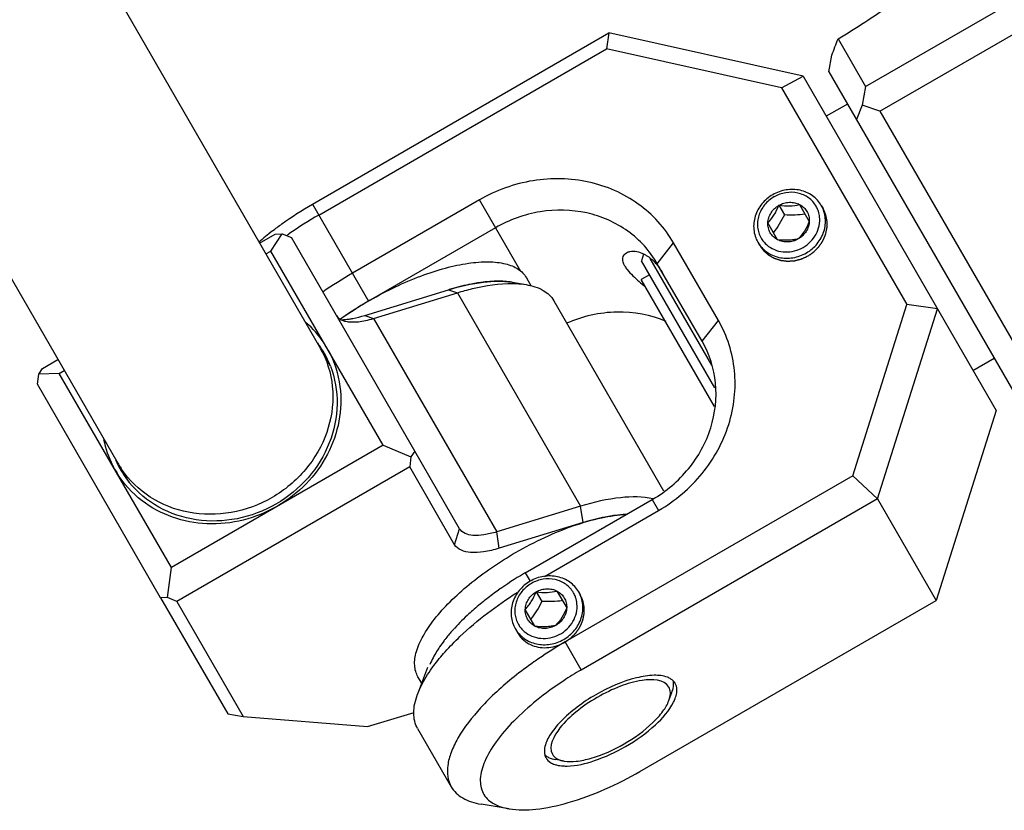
# Model space of a CAD drawing. Header units: millimetres. Extents: x 0 to 2550, y 0 to 1188.
# Tile 23 of 218: x 329 to 337, y 86 to 92. Entities that reach past the tile are written whole.
import ezdxf

# ---------------------------------------------------------------- set-up
doc = ezdxf.new("R2010")
doc.units = ezdxf.units.MM
doc.header["$LTSCALE"] = 46.255
for name, color, linetype in [('CSHCS-BR-M4-12_203_PBL733', 7, 'CONTINUOUS'), ('FWSRM-D10-V4-E2-T2_5_PBL735', 7, 'CONTINUOUS'), ('M2200202_PBL645', 7, 'CONTINUOUS'), ('M2300101_PBL628', 7, 'CONTINUOUS'), ('M2300202_PBL627', 7, 'CONTINUOUS'), ('M2300301_PBL692', 7, 'CONTINUOUS'), ('M2300602_PBL629', 7, 'CONTINUOUS'), ('SSHH-ST-M3-5_203_PBL612', 7, 'CONTINUOUS'), ('SSHH-ST-M3-5_203_PBL625', 7, 'CONTINUOUS'), ('WFM_0608_06_2_PBL731', 7, 'CONTINUOUS'), ('WFM_0608_06_2_PBL732', 7, 'CONTINUOUS'), ('WFM_0608_06_2_PBL802', 7, 'CONTINUOUS')]:
    doc.layers.add(name, color=color, linetype=linetype)

msp = doc.modelspace()

# ---------------------------------------------------------------- linework, layer by layer
at = {"layer": 'CSHCS-BR-M4-12_203_PBL733', "color": 7}
for p in [(333.9341, 90.1982), (334.4648, 89.1191)]:
    msp.add_line(p, (333.8649, 90.1582), dxfattribs=at)
at = {"layer": 'FWSRM-D10-V4-E2-T2_5_PBL735', "color": 7}
for p, q in [((333.8841, 90.3667), (333.8691, 90.3108)), ((334.4425, 89.4576), (333.9384, 90.3308)), ((334.469, 89.2718), (333.8691, 90.3108))]:
    msp.add_line(p, q, dxfattribs=at)
at = {"layer": 'M2200202_PBL645', "color": 7}
for p, q in [((335.7012, 91.7376), (344.015, 96.5376)), ((335.8181, 91.5351), (344.1319, 96.3351)), ((335.4761, 92.1275), (335.7012, 91.7376)), ((335.4011, 91.8573), (335.4253, 91.9948)), ((335.4011, 91.8573), (336.9034, 89.2553)), ((335.7012, 91.7376), (335.673, 91.5863)), ((335.673, 91.5863), (335.6262, 91.4674)), ((335.8181, 91.5351), (335.673, 91.5863)), ((335.8181, 91.5351), (337.0952, 89.323))]:
    msp.add_line(p, q, dxfattribs=at)
msp.add_arc((314.6134, 100.0358), 22.3113, 338.87533, 339.23999, dxfattribs=at)
msp.add_open_spline([(335.4761, 92.1275), (335.6227, 92.2165), (335.8922, 92.3905), (336.2392, 92.6499), (336.4652, 92.8525), (336.5792, 92.9938), (336.6129, 93.055), (336.6209, 93.0827)], degree=3, knots=[0, 0, 0, 0, 0.341662, 0.638354, 0.863065, 0.942777, 1, 1, 1, 1], dxfattribs=at)
at = {"layer": 'M2300101_PBL628', "color": 7}
for p, q in [((331.1757, 90.776), (333.6005, 92.176)), ((333.6005, 92.176), (333.5804, 92.0451)), ((335.1897, 91.8235), (333.6005, 92.176)), ((331.2273, 90.6865), (333.5804, 92.0451)), ((335.0144, 91.727), (333.5804, 92.0451)), ((335.0144, 91.727), (335.1897, 91.8235)), ((335.1897, 91.8235), (336.7695, 89.0872)), ((335.0144, 91.727), (336.0383, 89.9536)), ((332.5415, 90.8103), (331.5023, 90.2103)), ((332.6732, 90.5823), (331.6465, 89.9895)), ((334.4972, 89.8228), (334.1306, 90.4578)), ((334.364, 89.6536), (333.9974, 90.2885)), ((335.5968, 88.5527), (336.0383, 89.9536)), ((335.8002, 88.3661), (336.2895, 89.9186)), ((336.2895, 89.9186), (336.0383, 89.9536)), ((336.7695, 89.0872), (336.2802, 87.5347)), ((335.5968, 88.5527), (333.2436, 87.1941)), ((335.5968, 88.5527), (335.8002, 88.3661)), ((332.917, 87.7598), (333.9563, 88.3598)), ((335.8002, 88.3661), (333.3729, 86.9647)), ((335.8002, 88.3661), (336.2802, 87.5347)), ((333.0734, 87.7308), (334.0079, 88.2704)), ((333.8553, 86.1347), (336.2802, 87.5347)), ((332.1173, 86.9857), (332.0356, 86.7672)), ((333.3753, 86.9661), (333.373, 86.9646)), ((332.0363, 86.4854), (332.3112, 86.0092)), ((332.785, 85.8291), (332.555, 85.8677))]:
    msp.add_line(p, q, dxfattribs=at)
at = {"layer": 'M2300101_PBL628', "color": 2}
for p, q in [((332.8795, 90.2249), (332.5415, 90.8103)), ((331.1757, 90.776), (331.6339, 89.9823)), ((333.9974, 90.2885), (334.1306, 90.4578)), ((334.364, 89.6536), (334.4972, 89.8228)), ((333.9563, 88.3598), (334.0079, 88.2704)), ((332.917, 87.7598), (332.9571, 87.6905)), ((333.3753, 86.9661), (333.2436, 87.1941))]:
    msp.add_line(p, q, dxfattribs=at)
at = {"layer": 'M2300101_PBL628', "color": 7}
for centre, radius, start, end in [((332.9482, 87.7041), 3.4433, 119.98441, 124.80468), ((332.349, 88.6262), 2.4449, 127.87298, 131.27316), ((332.8683, 87.8207), 3.3019, 124.82205, 125.20805), ((333.6702, 90.01), 0.4217, 40.68173, 42.89333), ((333.2235, 87.2272), 3.444, 119.98482, 124.77532), ((333.1101, 87.4239), 2.9537, 120.29275, 124.63228), ((333.0325, 87.5371), 2.8165, 125.05584, 125.3111), ((333.0479, 87.5152), 2.8432, 124.64703, 125.05562), ((334.9715, 84.2003), 3.4566, 119.99142, 124.21193), ((334.7799, 84.4743), 3.1223, 125.02562, 128.75994), ((334.9037, 84.301), 3.3353, 124.22044, 125.05773), ((334.8631, 84.389), 2.9758, 120.05148, 123.25559)]:
    msp.add_arc(centre, radius, start, end, dxfattribs=at)
at = {"layer": 'M2300101_PBL628', "color": 134}
msp.add_arc((333.0656, 87.3938), 0.2457, 209.27054, 210.31396, dxfattribs=at)
at = {"layer": 'M2300101_PBL628', "color": 7}
for points, knots in [([(334.1306, 90.4578), (334.0589, 90.5822), (333.8558, 90.8047), (333.4386, 90.9856), (332.9732, 90.9953), (332.6763, 90.8881), (332.5415, 90.8103)], [0, 0, 0, 0, 0.239879, 0.485783, 0.74001, 1, 1, 1, 1]), ([(330.848, 90.5561), (330.8734, 90.5759), (330.9788, 90.6548), (331.0896, 90.7263), (331.1757, 90.776)], [0, 0, 0, 0, 0.245016, 1, 1, 1, 1]), ([(333.9974, 90.2885), (333.9376, 90.3921), (333.7684, 90.5776), (333.4207, 90.7284), (333.0329, 90.7364), (332.7855, 90.6471), (332.6732, 90.5823)], [0, 0, 0, 0, 0.239879, 0.485783, 0.74001, 1, 1, 1, 1]), ([(333.7458, 90.3781), (333.7542, 90.383), (333.7994, 90.3988), (333.8499, 90.386), (333.8836, 90.3698)], [0, 0, 0, 0, 0.205773, 1, 1, 1, 1]), ([(333.7317, 90.2687), (333.7202, 90.2885), (333.7027, 90.3311), (333.7306, 90.3693), (333.7458, 90.3781)], [0, 0, 0, 0, 0.564831, 1, 1, 1, 1]), ([(333.8836, 90.3698), (333.8917, 90.3658), (333.9269, 90.3465), (333.9579, 90.3198), (333.9791, 90.297)], [0, 0, 0, 0, 0.224673, 1, 1, 1, 1]), ([(333.7317, 90.2687), (333.7374, 90.2588), (333.7704, 90.2119), (333.8131, 90.1732), (333.8475, 90.1433)], [0, 0, 0, 0, 0.201381, 1, 1, 1, 1]), ([(333.99, 90.2849), (333.9947, 90.2794), (334.0143, 90.2554), (334.0315, 90.2296), (334.0433, 90.2091)], [0, 0, 0, 0, 0.236307, 1, 1, 1, 1]), ([(333.2564, 89.8034), (333.3847, 89.8602), (333.6621, 89.9241), (333.9432, 89.8715), (334.0681, 89.8177)], [0, 0, 0, 0, 0.507766, 1, 1, 1, 1]), ([(334.0079, 88.2704), (334.1427, 88.3482), (334.384, 88.5517), (334.6083, 88.9596), (334.6603, 89.4114), (334.569, 89.6985), (334.4972, 89.8228)], [0, 0, 0, 0, 0.25999, 0.514217, 0.760121, 1, 1, 1, 1]), ([(333.9563, 88.3598), (334.0686, 88.4247), (334.2696, 88.5943), (334.4566, 88.9342), (334.4999, 89.3107), (334.4239, 89.5499), (334.364, 89.6536)], [0, 0, 0, 0, 0.25999, 0.514217, 0.760121, 1, 1, 1, 1]), ([(332.2605, 87.1133), (332.2994, 87.1569), (332.478, 87.3394), (332.684, 87.4938), (332.8502, 87.5988)], [0, 0, 0, 0, 0.229182, 1, 1, 1, 1]), ([(332.1416, 86.9634), (332.1503, 86.9758), (332.1875, 87.0277), (332.2281, 87.077), (332.2605, 87.1133)], [0, 0, 0, 0, 0.23784, 1, 1, 1, 1]), ([(332.0356, 86.7672), (332.0416, 86.7832), (332.0704, 86.8518), (332.109, 86.9161), (332.1416, 86.9634)], [0, 0, 0, 0, 0.228344, 1, 1, 1, 1]), ([(332.8252, 86.909), (332.7282, 86.8311), (332.5592, 86.6769), (332.3899, 86.4625), (332.3092, 86.2971), (332.271, 86.1642), (332.2817, 86.0603), (332.3112, 86.0092)], [0, 0, 0, 0, 0.339423, 0.62244, 0.738944, 0.838814, 1, 1, 1, 1]), ([(333.2313, 86.8774), (333.155, 86.8274), (333.0123, 86.7241), (332.8257, 86.557), (332.6805, 86.3899), (332.5841, 86.2309), (332.5396, 86.0851), (332.5598, 85.9531), (332.6543, 85.8609), (332.7387, 85.8369), (332.785, 85.8292)], [0, 0, 0, 0, 0.188047, 0.362125, 0.515228, 0.642423, 0.74299, 0.823979, 0.90327, 1, 1, 1, 1]), ([(334.08, 86.9058), (334.0457, 86.9189), (333.9583, 86.9265), (333.7551, 86.892), (333.5977, 86.822), (333.4933, 86.7617)], [0, 0, 0, 0, 0.178512, 0.414058, 1, 1, 1, 1]), ([(334.1569, 86.7871), (334.1574, 86.7934), (334.1581, 86.8168), (334.1521, 86.8406), (334.1436, 86.8554)], [0, 0, 0, 0, 0.269905, 1, 1, 1, 1]), ([(332.0363, 86.4854), (332.0145, 86.523), (331.9929, 86.6222), (332.0171, 86.7177), (332.0356, 86.7672)], [0, 0, 0, 0, 0.451066, 1, 1, 1, 1]), ([(333.4933, 86.7617), (333.3889, 86.7015), (333.2496, 86.6001), (333.1181, 86.4414), (333.081, 86.3619), (333.0752, 86.3256)], [0, 0, 0, 0, 0.585942, 0.821488, 1, 1, 1, 1]), ([(333.7373, 86.3391), (333.8244, 86.3894), (333.9714, 86.4941), (334.0953, 86.6313), (334.1307, 86.7025)], [0, 0, 0, 0, 0.55835, 1, 1, 1, 1]), ([(334.1307, 86.7025), (334.1334, 86.708), (334.1431, 86.7287), (334.1505, 86.7506), (334.1539, 86.7669)], [0, 0, 0, 0, 0.269778, 1, 1, 1, 1]), ([(333.2596, 86.1795), (333.3359, 86.181), (333.5032, 86.2212), (333.657, 86.2927), (333.7373, 86.3391)], [0, 0, 0, 0, 0.451283, 1, 1, 1, 1]), ([(333.087, 86.2454), (333.0956, 86.2306), (333.1132, 86.2135), (333.1338, 86.2024), (333.1395, 86.1997)], [0, 0, 0, 0, 0.730095, 1, 1, 1, 1]), ([(332.785, 85.8292), (332.8564, 85.8172), (333.0213, 85.8203), (333.3896, 85.9005), (333.6702, 86.0279), (333.8553, 86.1347)], [0, 0, 0, 0, 0.192445, 0.431857, 1, 1, 1, 1]), ([(333.1585, 86.1922), (333.1635, 86.1906), (333.1855, 86.1843), (333.2083, 86.1812), (333.2258, 86.1801)], [0, 0, 0, 0, 0.231131, 1, 1, 1, 1]), ([(332.3112, 86.0092), (332.3329, 85.9715), (332.408, 85.9032), (332.5028, 85.8764), (332.555, 85.8677)], [0, 0, 0, 0, 0.451066, 1, 1, 1, 1])]:
    msp.add_open_spline(points, degree=3, knots=knots, dxfattribs=at)
at = {"layer": 'M2300101_PBL628', "color": 134}
for points, knots in [([(335.2308, 90.3522), (335.2348, 90.355), (335.2428, 90.3606), (335.2528, 90.3676), (335.2607, 90.3733), (335.2657, 90.3768), (335.2697, 90.3796), (335.2727, 90.3817), (335.2752, 90.3834), (335.2769, 90.3846), (335.2779, 90.3854), (335.2787, 90.3858), (335.2793, 90.3865), (335.2802, 90.3874), (335.2817, 90.3889), (335.2838, 90.3911), (335.2863, 90.3937), (335.2897, 90.3971), (335.294, 90.4014), (335.2991, 90.4066), (335.3042, 90.4118), (335.3084, 90.4161), (335.3118, 90.4196), (335.3144, 90.4222), (335.3165, 90.4243), (335.318, 90.4258), (335.3188, 90.4267), (335.3195, 90.4273), (335.32, 90.4281), (335.3207, 90.4291), (335.3218, 90.4308), (335.3235, 90.4333), (335.3255, 90.4363), (335.3282, 90.4402), (335.3315, 90.4452), (335.3356, 90.4512), (335.3396, 90.4571), (335.3429, 90.4621), (335.3456, 90.4661), (335.3476, 90.469), (335.3493, 90.4715), (335.3505, 90.4733), (335.3511, 90.4743), (335.3517, 90.475), (335.352, 90.4758), (335.3525, 90.4769), (335.3533, 90.4789), (335.3545, 90.4816), (335.3559, 90.4849), (335.3578, 90.4894), (335.3601, 90.4949), (335.363, 90.5015), (335.3658, 90.5081), (335.3682, 90.5137), (335.37, 90.5181), (335.3715, 90.5214), (335.3726, 90.5242), (335.3735, 90.5261), (335.3739, 90.5272), (335.3743, 90.528), (335.3745, 90.5289), (335.3747, 90.53), (335.3751, 90.532), (335.3757, 90.5348), (335.3764, 90.5382), (335.3774, 90.5428), (335.3786, 90.5485), (335.38, 90.5553), (335.3814, 90.5621), (335.3826, 90.5678), (335.3836, 90.5723), (335.3843, 90.5757), (335.3849, 90.5785), (335.3853, 90.5805), (335.3855, 90.5817), (335.3858, 90.5825), (335.3857, 90.5834), (335.3858, 90.5845), (335.3858, 90.5865), (335.3858, 90.5894), (335.3858, 90.5928), (335.3858, 90.5974), (335.3859, 90.6031), (335.3859, 90.6099), (335.3859, 90.6168), (335.386, 90.6225), (335.386, 90.627), (335.386, 90.6305), (335.386, 90.6333), (335.3861, 90.6353), (335.386, 90.6364), (335.3861, 90.6373), (335.3859, 90.6381), (335.3857, 90.6392), (335.3853, 90.6412), (335.3847, 90.6439), (335.384, 90.6472), (335.3831, 90.6517), (335.382, 90.6572), (335.3806, 90.6638), (335.3793, 90.6704), (335.3782, 90.6759), (335.3773, 90.6804), (335.3766, 90.6837), (335.376, 90.6864), (335.3756, 90.6884), (335.3754, 90.6895), (335.3753, 90.6903), (335.3749, 90.6911), (335.3744, 90.6921), (335.3736, 90.6939), (335.3725, 90.6966), (335.3711, 90.6997), (335.3693, 90.7039), (335.367, 90.7091), (335.3633, 90.7174), (335.3587, 90.7278), (335.355, 90.7362), (335.3532, 90.7403)], [0, 0, 0, 0, 0.03125, 0.0625, 0.078125, 0.09375, 0.101562, 0.109375, 0.117188, 0.121094, 0.123047, 0.125, 0.126953, 0.128906, 0.132812, 0.140625, 0.148438, 0.15625, 0.171875, 0.1875, 0.203125, 0.21875, 0.226562, 0.234375, 0.242188, 0.246094, 0.248047, 0.25, 0.251953, 0.253906, 0.257812, 0.265625, 0.273438, 0.28125, 0.296875, 0.3125, 0.328125, 0.34375, 0.351562, 0.359375, 0.367188, 0.371094, 0.373047, 0.375, 0.376953, 0.378906, 0.382812, 0.390625, 0.398438, 0.40625, 0.421875, 0.4375, 0.453125, 0.46875, 0.476562, 0.484375, 0.492188, 0.496094, 0.498047, 0.5, 0.501953, 0.503906, 0.507812, 0.515625, 0.523438, 0.53125, 0.546875, 0.5625, 0.578125, 0.59375, 0.601562, 0.609375, 0.617188, 0.621094, 0.623047, 0.625, 0.626953, 0.628906, 0.632812, 0.640625, 0.648438, 0.65625, 0.671875, 0.6875, 0.703125, 0.71875, 0.726562, 0.734375, 0.742188, 0.746094, 0.748047, 0.75, 0.751953, 0.753906, 0.757812, 0.765625, 0.773438, 0.78125, 0.796875, 0.8125, 0.828125, 0.84375, 0.851562, 0.859375, 0.867188, 0.871094, 0.873047, 0.875, 0.876953, 0.878906, 0.882812, 0.890625, 0.898438, 0.90625, 0.921875, 0.9375, 0.96875, 1, 1, 1, 1]), ([(334.8336, 90.4403), (334.8362, 90.4367), (334.8415, 90.4295), (334.8481, 90.4204), (334.8533, 90.4132), (334.8566, 90.4087), (334.8593, 90.4051), (334.8613, 90.4024), (334.8629, 90.4001), (334.864, 90.3985), (334.8647, 90.3976), (334.8652, 90.3969), (334.8658, 90.3964), (334.8667, 90.3956), (334.8682, 90.3943), (334.8703, 90.3924), (334.8728, 90.3902), (334.8761, 90.3872), (334.8803, 90.3834), (334.8854, 90.3789), (334.8904, 90.3744), (334.8946, 90.3707), (334.898, 90.3677), (334.9005, 90.3654), (334.9026, 90.3635), (334.9041, 90.3622), (334.9049, 90.3615), (334.9055, 90.3609), (334.9063, 90.3605), (334.9073, 90.3599), (334.909, 90.3589), (334.9115, 90.3575), (334.9145, 90.3558), (334.9184, 90.3535), (334.9234, 90.3507), (334.9293, 90.3473), (334.9352, 90.3439), (334.9402, 90.341), (334.9441, 90.3387), (334.9471, 90.337), (334.9496, 90.3356), (334.9513, 90.3346), (334.9523, 90.3341), (334.953, 90.3336), (334.9539, 90.3334), (334.955, 90.333), (334.957, 90.3323), (334.9598, 90.3314), (334.9631, 90.3303), (334.9676, 90.3288), (334.9732, 90.327), (334.98, 90.3248), (334.9867, 90.3225), (334.9923, 90.3207), (334.9968, 90.3192), (335.0001, 90.3181), (335.0029, 90.3172), (335.0049, 90.3165), (335.006, 90.3162), (335.0069, 90.3158), (335.0077, 90.3158), (335.0089, 90.3156), (335.011, 90.3154), (335.0139, 90.315), (335.0174, 90.3146), (335.0221, 90.314), (335.0279, 90.3133), (335.035, 90.3124), (335.042, 90.3116), (335.0479, 90.3109), (335.0525, 90.3103), (335.0561, 90.3099), (335.059, 90.3095), (335.061, 90.3093), (335.0622, 90.3091), (335.0631, 90.309), (335.064, 90.3091), (335.0652, 90.3091), (335.0673, 90.3093), (335.0702, 90.3095), (335.0738, 90.3097), (335.0786, 90.3101), (335.0846, 90.3105), (335.0918, 90.3109), (335.0989, 90.3114), (335.1049, 90.3118), (335.1097, 90.3121), (335.1133, 90.3124), (335.1163, 90.3126), (335.1184, 90.3127), (335.1195, 90.3128), (335.1204, 90.3128), (335.1213, 90.3131), (335.1225, 90.3134), (335.1246, 90.3139), (335.1275, 90.3146), (335.131, 90.3156), (335.1357, 90.3168), (335.1416, 90.3183), (335.1486, 90.3201), (335.1557, 90.3219), (335.1615, 90.3234), (335.1662, 90.3246), (335.1697, 90.3255), (335.1727, 90.3262), (335.1747, 90.3267), (335.1759, 90.327), (335.1768, 90.3272), (335.1776, 90.3277), (335.1788, 90.3282), (335.1807, 90.3291), (335.1835, 90.3304), (335.1869, 90.3319), (335.1914, 90.334), (335.1971, 90.3366), (335.2061, 90.3408), (335.2173, 90.346), (335.2263, 90.3501), (335.2308, 90.3522)], [0, 0, 0, 0, 0.03125, 0.0625, 0.078125, 0.09375, 0.101562, 0.109375, 0.117188, 0.121094, 0.123047, 0.125, 0.126953, 0.128906, 0.132812, 0.140625, 0.148438, 0.15625, 0.171875, 0.1875, 0.203125, 0.21875, 0.226562, 0.234375, 0.242188, 0.246094, 0.248047, 0.25, 0.251953, 0.253906, 0.257812, 0.265625, 0.273438, 0.28125, 0.296875, 0.3125, 0.328125, 0.34375, 0.351562, 0.359375, 0.367188, 0.371094, 0.373047, 0.375, 0.376953, 0.378906, 0.382812, 0.390625, 0.398438, 0.40625, 0.421875, 0.4375, 0.453125, 0.46875, 0.476562, 0.484375, 0.492188, 0.496094, 0.498047, 0.5, 0.501953, 0.503906, 0.507812, 0.515625, 0.523438, 0.53125, 0.546875, 0.5625, 0.578125, 0.59375, 0.601562, 0.609375, 0.617188, 0.621094, 0.623047, 0.625, 0.626953, 0.628906, 0.632812, 0.640625, 0.648438, 0.65625, 0.671875, 0.6875, 0.703125, 0.71875, 0.726562, 0.734375, 0.742188, 0.746094, 0.748047, 0.75, 0.751953, 0.753906, 0.757812, 0.765625, 0.773438, 0.78125, 0.796875, 0.8125, 0.828125, 0.84375, 0.851562, 0.859375, 0.867188, 0.871094, 0.873047, 0.875, 0.876953, 0.878906, 0.882812, 0.890625, 0.898438, 0.90625, 0.921875, 0.9375, 0.96875, 1, 1, 1, 1]), ([(333.2436, 87.1941), (333.2476, 87.1969), (333.2556, 87.2025), (333.2656, 87.2096), (333.2736, 87.2152), (333.2785, 87.2187), (333.2825, 87.2215), (333.2855, 87.2236), (333.288, 87.2254), (333.2898, 87.2266), (333.2907, 87.2273), (333.2915, 87.2278), (333.2921, 87.2285), (333.293, 87.2293), (333.2945, 87.2308), (333.2966, 87.233), (333.2991, 87.2356), (333.3025, 87.239), (333.3068, 87.2433), (333.3119, 87.2485), (333.317, 87.2537), (333.3212, 87.258), (333.3246, 87.2615), (333.3272, 87.2641), (333.3293, 87.2662), (333.3308, 87.2677), (333.3316, 87.2686), (333.3323, 87.2692), (333.3328, 87.27), (333.3335, 87.271), (333.3346, 87.2727), (333.3363, 87.2752), (333.3383, 87.2782), (333.341, 87.2822), (333.3443, 87.2871), (333.3484, 87.2931), (333.3524, 87.2991), (333.3557, 87.304), (333.3584, 87.308), (333.3604, 87.311), (333.3621, 87.3135), (333.3633, 87.3152), (333.3639, 87.3162), (333.3645, 87.3169), (333.3648, 87.3178), (333.3653, 87.3189), (333.3661, 87.3208), (333.3673, 87.3236), (333.3687, 87.3269), (333.3706, 87.3313), (333.3729, 87.3368), (333.3758, 87.3434), (333.3786, 87.3501), (333.381, 87.3556), (333.3828, 87.36), (333.3843, 87.3633), (333.3854, 87.3661), (333.3863, 87.368), (333.3867, 87.3691), (333.3871, 87.3699), (333.3873, 87.3708), (333.3875, 87.3719), (333.3879, 87.3739), (333.3885, 87.3768), (333.3892, 87.3802), (333.3902, 87.3847), (333.3914, 87.3904), (333.3928, 87.3972), (333.3943, 87.404), (333.3954, 87.4097), (333.3964, 87.4142), (333.3971, 87.4176), (333.3977, 87.4205), (333.3981, 87.4224), (333.3984, 87.4236), (333.3986, 87.4244), (333.3985, 87.4253), (333.3986, 87.4264), (333.3986, 87.4284), (333.3986, 87.4313), (333.3986, 87.4347), (333.3986, 87.4393), (333.3987, 87.445), (333.3987, 87.4518), (333.3987, 87.4587), (333.3988, 87.4644), (333.3988, 87.4689), (333.3988, 87.4724), (333.3988, 87.4752), (333.3989, 87.4772), (333.3988, 87.4784), (333.3989, 87.4792), (333.3987, 87.48), (333.3985, 87.4812), (333.3981, 87.4831), (333.3975, 87.4858), (333.3968, 87.4892), (333.3959, 87.4936), (333.3948, 87.4991), (333.3934, 87.5057), (333.3921, 87.5123), (333.391, 87.5179), (333.3901, 87.5223), (333.3894, 87.5256), (333.3888, 87.5284), (333.3884, 87.5303), (333.3882, 87.5314), (333.3881, 87.5322), (333.3877, 87.533), (333.3872, 87.534), (333.3864, 87.5359), (333.3853, 87.5385), (333.3839, 87.5416), (333.3821, 87.5458), (333.3798, 87.551), (333.3761, 87.5593), (333.3715, 87.5697), (333.3678, 87.5781), (333.366, 87.5822)], [0, 0, 0, 0, 0.03125, 0.0625, 0.078125, 0.09375, 0.101562, 0.109375, 0.117188, 0.121094, 0.123047, 0.125, 0.126953, 0.128906, 0.132812, 0.140625, 0.148438, 0.15625, 0.171875, 0.1875, 0.203125, 0.21875, 0.226562, 0.234375, 0.242188, 0.246094, 0.248047, 0.25, 0.251953, 0.253906, 0.257812, 0.265625, 0.273438, 0.28125, 0.296875, 0.3125, 0.328125, 0.34375, 0.351562, 0.359375, 0.367188, 0.371094, 0.373047, 0.375, 0.376953, 0.378906, 0.382812, 0.390625, 0.398438, 0.40625, 0.421875, 0.4375, 0.453125, 0.46875, 0.476562, 0.484375, 0.492188, 0.496094, 0.498047, 0.5, 0.501953, 0.503906, 0.507812, 0.515625, 0.523438, 0.53125, 0.546875, 0.5625, 0.578125, 0.59375, 0.601562, 0.609375, 0.617188, 0.621094, 0.623047, 0.625, 0.626953, 0.628906, 0.632812, 0.640625, 0.648438, 0.65625, 0.671875, 0.6875, 0.703125, 0.71875, 0.726562, 0.734375, 0.742188, 0.746094, 0.748047, 0.75, 0.751953, 0.753906, 0.757812, 0.765625, 0.773438, 0.78125, 0.796875, 0.8125, 0.828125, 0.84375, 0.851562, 0.859375, 0.867188, 0.871094, 0.873047, 0.875, 0.876953, 0.878906, 0.882812, 0.890625, 0.898438, 0.90625, 0.921875, 0.9375, 0.96875, 1, 1, 1, 1]), ([(332.8535, 87.2698), (332.8586, 87.261), (332.8767, 87.2341), (332.9162, 87.195), (332.9735, 87.1634), (333.0387, 87.147), (333.1081, 87.1465), (333.1808, 87.1628), (333.2237, 87.1826), (333.2436, 87.1941)], [0, 0, 0, 0, 0.070873, 0.225727, 0.380582, 0.535436, 0.690291, 0.845145, 1, 1, 1, 1])]:
    msp.add_open_spline(points, degree=3, knots=knots, dxfattribs=at)
at = {"layer": 'M2300101_PBL628', "color": 7}
for points in [[(333.8475, 90.1433), (333.8638, 90.129), (333.8805, 90.1149), (333.8972, 90.101)], [(334.1092, 86.8911), (334.1001, 86.897), (334.0902, 86.9019), (334.08, 86.9058)], [(334.1251, 86.8786), (334.1202, 86.8832), (334.1148, 86.8874), (334.1092, 86.8911)], [(334.1436, 86.8554), (334.1386, 86.864), (334.1323, 86.8718), (334.1251, 86.8786)], [(334.1539, 86.7669), (334.1553, 86.7736), (334.1563, 86.7803), (334.1569, 86.7871)], [(333.0752, 86.3256), (333.0735, 86.3149), (333.0727, 86.3039), (333.0734, 86.293)], [(333.0734, 86.293), (333.0737, 86.2863), (333.0747, 86.2796), (333.0762, 86.273)], [(333.0762, 86.273), (333.0785, 86.2634), (333.0821, 86.254), (333.087, 86.2454)], [(333.1395, 86.1997), (333.1457, 86.1968), (333.1521, 86.1944), (333.1585, 86.1922)], [(333.2258, 86.1801), (333.237, 86.1794), (333.2483, 86.1792), (333.2596, 86.1795)]]:
    msp.add_open_spline(points, degree=3, dxfattribs=at)
at = {"layer": 'M2300202_PBL627', "color": 7}
for p, q in [((330.7436, 90.4574), (330.8713, 90.5312)), ((330.8363, 90.3917), (330.9275, 90.5338)), ((330.8713, 90.5312), (330.9275, 90.5338)), ((330.9275, 90.5338), (331.0037, 90.5018)), ((332.0119, 88.7556), (331.0037, 90.5018)), ((330.7953, 90.368), (330.8363, 90.3917)), ((331.7528, 88.8042), (330.8363, 90.3917)), ((331.6028, 89.865), (332.2899, 90.0751)), ((332.8086, 90.1364), (332.9236, 90.1172)), ((331.6746, 89.8407), (332.3617, 90.0507)), ((333.15, 89.9858), (334.0487, 88.4292)), ((328.9357, 89.3836), (328.9661, 89.431)), ((328.9661, 89.431), (329.093, 89.5043)), ((328.9254, 89.3016), (328.9357, 89.3836)), ((329.1043, 89.3915), (328.9357, 89.3836)), ((329.1043, 89.3915), (329.1447, 89.4148)), ((330.0209, 87.8041), (329.1043, 89.3915)), ((329.9335, 87.5554), (328.9254, 89.3016)), ((331.7528, 88.8042), (330.0209, 87.8041)), ((331.7528, 88.8042), (331.9815, 88.7082)), ((331.9815, 88.7082), (331.9711, 88.6262)), ((332.0119, 88.7556), (331.9815, 88.7082)), ((332.3796, 88.1194), (332.0119, 88.7556)), ((331.9711, 88.6262), (330.0659, 87.5261)), ((332.3388, 87.99), (331.9711, 88.6262)), ((330.8869, 88.3042), (330.8846, 88.3032)), ((330.8888, 88.3056), (330.8869, 88.3042)), ((333.3698, 88.3045), (332.6828, 88.0945)), ((333.9558, 88.3581), (333.954, 88.3585)), ((333.9637, 88.3646), (333.9619, 88.3651)), ((333.3897, 88.1702), (332.7026, 87.9601)), ((329.9897, 87.5581), (330.0209, 87.8041)), ((329.9897, 87.5581), (329.9335, 87.5554)), ((329.9335, 87.5554), (330.4824, 86.6057)), ((330.0659, 87.5261), (329.9897, 87.5581)), ((330.0659, 87.5261), (330.6095, 86.5857)), ((331.6272, 86.5019), (332.0085, 86.6185)), ((330.4824, 86.6057), (330.6095, 86.5857)), ((330.6095, 86.5857), (331.6272, 86.5019))]:
    msp.add_line(p, q, dxfattribs=at)
at = {"layer": 'M2300202_PBL627', "color": 2}
for p, q in [((332.2899, 90.0751), (332.3617, 90.0507)), ((332.3617, 90.0507), (333.3698, 88.3045)), ((331.6028, 89.865), (331.6746, 89.8407)), ((331.6746, 89.8407), (332.6828, 88.0945)), ((333.3897, 88.1702), (333.3698, 88.3045)), ((332.3388, 87.99), (332.3796, 88.1194)), ((332.7026, 87.9601), (332.6828, 88.0945))]:
    msp.add_line(p, q, dxfattribs=at)
at = {"layer": 'M2300202_PBL627', "color": 7}
for centre, radius, start, end in [((331.3863, 90.4572), 0.6277, 276.38812, 278.22899), ((330.5568, 89.17), 0.853, 33.21179, 48.37022), ((330.5682, 89.1602), 0.8079, 33.99424, 36.42688), ((330.5672, 89.1595), 0.8091, 21.05466, 33.99349), ((330.5712, 89.1802), 0.8353, 30.00315, 33.16328), ((330.5734, 89.1816), 0.8328, 28.55315, 29.99933), ((330.3022, 89.0228), 0.8531, 191.66972, 206.78847), ((330.2861, 89.0155), 0.8353, 206.83671, 209.99685), ((330.305, 89.008), 0.808, 203.66288, 206.00617), ((330.306, 89.0086), 0.8091, 206.00695, 218.97198), ((330.2839, 89.0142), 0.8328, 210.00071, 211.49448), ((333.833, 86.9123), 1.3297, 97.80189, 98.92773), ((333.9962, 86.1865), 2.0744, 106.78855, 107.00157)]:
    msp.add_arc(centre, radius, start, end, dxfattribs=at)
for points, knots in [([(332.2899, 90.0751), (332.3831, 90.1036), (332.5541, 90.1438), (332.732, 90.1493), (332.8086, 90.1364)], [0, 0, 0, 0, 0.556528, 1, 1, 1, 1]), ([(332.3617, 90.0507), (332.4025, 90.0632), (332.5502, 90.1037), (332.7037, 90.128), (332.8143, 90.1265)], [0, 0, 0, 0, 0.278491, 1, 1, 1, 1]), ([(332.8143, 90.1265), (332.8239, 90.1263), (332.8605, 90.1252), (332.897, 90.1216), (332.9236, 90.1172)], [0, 0, 0, 0, 0.262956, 1, 1, 1, 1]), ([(332.9236, 90.1172), (332.972, 90.109), (333.0601, 90.0842), (333.1298, 90.0207), (333.15, 89.9858)], [0, 0, 0, 0, 0.54895, 1, 1, 1, 1]), ([(331.4067, 89.8321), (331.4104, 89.8301), (331.4268, 89.8221), (331.4446, 89.8174), (331.4585, 89.8151)], [0, 0, 0, 0, 0.230122, 1, 1, 1, 1]), ([(331.4761, 89.8359), (331.4862, 89.8374), (331.529, 89.8446), (331.5711, 89.8553), (331.6028, 89.865)], [0, 0, 0, 0, 0.235567, 1, 1, 1, 1]), ([(331.4585, 89.8151), (331.4693, 89.8133), (331.52, 89.8086), (331.5711, 89.8155), (331.6101, 89.8238)], [0, 0, 0, 0, 0.215442, 1, 1, 1, 1]), ([(331.3223, 89.4502), (331.36, 89.3522), (331.3975, 89.1361), (331.3301, 88.8119), (331.1522, 88.5238), (330.9747, 88.3787), (330.8765, 88.3221)], [0, 0, 0, 0, 0.240192, 0.486906, 0.741022, 1, 1, 1, 1]), ([(331.4007, 89.2846), (331.4254, 89.0982), (331.3463, 88.6933), (331.059, 88.4041), (330.889, 88.3054)], [0, 0, 0, 0, 0.488729, 1, 1, 1, 1]), ([(330.8765, 88.3221), (330.7784, 88.2654), (330.5641, 88.1842), (330.2257, 88.1741), (329.9114, 88.2777), (329.743, 88.418), (329.6769, 88.4997)], [0, 0, 0, 0, 0.258982, 0.513095, 0.759806, 1, 1, 1, 1]), ([(333.9619, 88.3651), (333.8765, 88.3843), (333.6725, 88.3826), (333.4773, 88.3374), (333.3698, 88.3045)], [0, 0, 0, 0, 0.43774, 1, 1, 1, 1]), ([(330.8847, 88.3029), (330.7143, 88.205), (330.3203, 88.1008), (329.93, 88.2346), (329.781, 88.3491)], [0, 0, 0, 0, 0.511277, 1, 1, 1, 1]), ([(333.6267, 88.2259), (333.6082, 88.223), (333.5308, 88.2093), (333.4545, 88.1897), (333.3971, 88.1724)], [0, 0, 0, 0, 0.237135, 1, 1, 1, 1]), ([(332.6828, 88.0945), (332.6482, 88.0839), (332.583, 88.0687), (332.4799, 88.0599), (332.3997, 88.0847), (332.3796, 88.1194)], [0, 0, 0, 0, 0.340306, 0.621836, 1, 1, 1, 1]), ([(332.7026, 87.9601), (332.6612, 87.9474), (332.5829, 87.9292), (332.4592, 87.9186), (332.3629, 87.9483), (332.3388, 87.99)], [0, 0, 0, 0, 0.340306, 0.621836, 1, 1, 1, 1])]:
    msp.add_open_spline(points, degree=3, knots=knots, dxfattribs=at)
for points in [[(331.3714, 89.8656), (331.3795, 89.8516), (331.3926, 89.84), (331.4067, 89.8321)], [(331.4052, 89.8301), (331.4222, 89.8303), (331.4392, 89.8315), (331.4561, 89.8334)], [(331.6101, 89.8238), (331.6318, 89.8285), (331.6534, 89.8342), (331.6746, 89.8407)], [(331.3049, 89.5796), (331.3543, 89.4888), (331.3871, 89.3871), (331.4007, 89.2846)], [(329.781, 88.3491), (329.6992, 88.412), (329.6276, 88.4911), (329.5737, 88.5792)], [(333.7411, 88.2385), (333.7115, 88.2368), (333.6819, 88.2338), (333.6525, 88.2297)]]:
    msp.add_open_spline(points, degree=3, dxfattribs=at)
at = {"layer": 'M2300301_PBL692', "color": 7}
for p, q in [((317.355, 113.6225), (331.2339, 89.6091)), ((315.7022, 112.6733), (329.5833, 88.656)), ((331.3222, 89.4502), (331.2487, 89.5775)), ((329.677, 88.4998), (329.6035, 88.627))]:
    msp.add_line(p, q, dxfattribs=at)
for centre, radius, start, end in [((330.5415, 89.2094), 0.7994, 27.50157, 29.99882), ((330.5392, 89.2082), 0.8021, 26.07333, 27.50219), ((330.2756, 89.0557), 0.7994, 210.0012, 212.52532), ((330.2778, 89.0571), 0.8021, 212.5247, 213.97755)]:
    msp.add_arc(centre, radius, start, end, dxfattribs=at)
msp.add_open_spline([(331.2596, 89.5607), (331.3079, 89.4621), (331.3642, 89.2394), (331.3111, 88.8968), (331.133, 88.5894), (330.8559, 88.3585), (330.5175, 88.2337), (330.1623, 88.2328), (329.8388, 88.3579), (329.674, 88.5178), (329.6127, 88.6088)], degree=3, knots=[0, 0, 0, 0, 0.119982, 0.243118, 0.370231, 0.5, 0.62977, 0.756883, 0.880018, 1, 1, 1, 1], dxfattribs=at)
at = {"layer": 'M2300602_PBL629', "color": 7}
for p, q in [((334.0919, 86.7147), (334.1164, 86.7802)), ((333.2348, 86.2198), (333.1657, 86.2314))]:
    msp.add_line(p, q, dxfattribs=at)
for points, knots in [([(334.0916, 86.8254), (334.0543, 86.8901), (333.8742, 86.8912), (333.689, 86.8338), (333.5663, 86.7761), (333.5053, 86.7409)], [0, 0, 0, 0, 0.361328, 0.659334, 1, 1, 1, 1]), ([(334.1164, 86.7802), (334.1189, 86.787), (334.127, 86.8116), (334.1309, 86.8381), (334.1296, 86.8569)], [0, 0, 0, 0, 0.276261, 1, 1, 1, 1]), ([(334.0919, 86.7147), (334.0941, 86.7205), (334.1012, 86.7421), (334.1048, 86.7651), (334.104, 86.7815)], [0, 0, 0, 0, 0.275292, 1, 1, 1, 1]), ([(333.5053, 86.7409), (333.4444, 86.7057), (333.333, 86.6282), (333.1908, 86.4966), (333.1017, 86.3401), (333.139, 86.2754)], [0, 0, 0, 0, 0.340666, 0.638672, 1, 1, 1, 1]), ([(333.2347, 86.2198), (333.2675, 86.2144), (333.343, 86.2158), (333.5119, 86.2526), (333.7301, 86.3515), (333.9249, 86.491), (334.0413, 86.6189), (334.0802, 86.6836), (334.0919, 86.7147)], [0, 0, 0, 0, 0.096207, 0.215915, 0.5, 0.784085, 0.903793, 1, 1, 1, 1]), ([(333.0927, 86.2582), (333.0976, 86.2549), (333.1202, 86.2419), (333.1459, 86.2347), (333.1657, 86.2314)], [0, 0, 0, 0, 0.226945, 1, 1, 1, 1]), ([(333.1708, 86.2428), (333.1752, 86.24), (333.1951, 86.2289), (333.2174, 86.2227), (333.2347, 86.2198)], [0, 0, 0, 0, 0.227609, 1, 1, 1, 1])]:
    msp.add_open_spline(points, degree=3, knots=knots, dxfattribs=at)
for points in [[(334.1296, 86.8569), (334.1291, 86.8641), (334.128, 86.8714), (334.1261, 86.8784)], [(334.104, 86.7815), (334.1032, 86.7967), (334.0992, 86.8122), (334.0916, 86.8254)], [(333.0758, 86.272), (333.081, 86.2669), (333.0867, 86.2623), (333.0927, 86.2582)], [(333.139, 86.2754), (333.1466, 86.2622), (333.1581, 86.251), (333.1708, 86.2428)]]:
    msp.add_open_spline(points, degree=3, dxfattribs=at)
at = {"layer": 'SSHH-ST-M3-5_203_PBL612', "color": 7}
for p, q in [((333.0068, 87.6044), (333.0521, 87.5259)), ((333.1764, 87.6106), (333.2558, 87.4732)), ((333.354, 87.603), (333.366, 87.5822)), ((333.2217, 87.5321), (333.221, 87.532)), ((333.2217, 87.5321), (333.221, 87.532)), ((332.996, 87.3232), (332.9166, 87.4606)), ((332.9624, 87.3827), (332.9619, 87.3821)), ((332.9624, 87.3827), (332.9619, 87.3821)), ((332.8344, 87.303), (332.8529, 87.271))]:
    msp.add_line(p, q, dxfattribs=at)
for centre, radius, start, end in [((333.1086, 87.4281), 0.2831, 119.95341, 120.12787), ((333.1213, 87.4873), 0.2194, 20.15568, 29.98377), ((333.121, 87.4872), 0.2197, 19.06493, 20.15351), ((333.1166, 87.4859), 0.2243, 5.04539, 19.00599), ((333.0509, 87.4466), 0.2194, 210.0159, 219.78094), ((333.053, 87.4484), 0.2221, 219.80545, 228.97853), ((333.0542, 87.4498), 0.2239, 228.9707, 229.50717)]:
    msp.add_arc(centre, radius, start, end, dxfattribs=at)
for points, knots in [([(333.354, 87.603), (333.345, 87.6186), (333.3235, 87.648), (333.2825, 87.6844), (333.2343, 87.7119), (333.1625, 87.7353), (333.0646, 87.7374), (332.9904, 87.7106), (332.9567, 87.6912)], [0, 0, 0, 0, 0.119875, 0.24059, 0.362861, 0.487129, 0.740709, 1, 1, 1, 1]), ([(332.9567, 87.6912), (332.923, 87.6717), (332.8627, 87.6209), (332.8155, 87.535), (332.7999, 87.4611), (332.7996, 87.4056), (332.8106, 87.3519), (332.8254, 87.3186), (332.8344, 87.303)], [0, 0, 0, 0, 0.259291, 0.512871, 0.637139, 0.75941, 0.880125, 1, 1, 1, 1]), ([(332.9665, 87.6729), (332.9374, 87.656), (332.8853, 87.612), (332.8446, 87.5376), (332.8311, 87.4737), (332.8309, 87.4256), (332.8405, 87.3792), (332.8532, 87.3504), (332.861, 87.3369)], [0, 0, 0, 0, 0.259293, 0.512862, 0.637126, 0.759396, 0.880116, 1, 1, 1, 1]), ([(333.3113, 87.5969), (333.3035, 87.6104), (333.2849, 87.6359), (333.2494, 87.6674), (333.2077, 87.6912), (333.1455, 87.7115), (333.0607, 87.7134), (332.9964, 87.6902), (332.9672, 87.6734)], [0, 0, 0, 0, 0.119877, 0.240593, 0.362863, 0.487131, 0.740709, 1, 1, 1, 1]), ([(332.9166, 87.4606), (332.9171, 87.4749), (332.9223, 87.5038), (332.941, 87.5439), (332.9695, 87.5787), (332.9938, 87.5968), (333.0068, 87.6044)], [0, 0, 0, 0, 0.24285, 0.491211, 0.744263, 1, 1, 1, 1]), ([(332.9166, 87.4606), (332.9254, 87.4699), (332.9432, 87.4903), (332.976, 87.5369), (332.9952, 87.5768), (333.0068, 87.6044)], [0, 0, 0, 0, 0.22537, 0.474954, 1, 1, 1, 1]), ([(333.0068, 87.6044), (333.0198, 87.6119), (333.0477, 87.6238), (333.0921, 87.6311), (333.1362, 87.6273), (333.1637, 87.6173), (333.1764, 87.6106)], [0, 0, 0, 0, 0.255737, 0.508789, 0.75715, 1, 1, 1, 1]), ([(333.0068, 87.6044), (333.0364, 87.6006), (333.0934, 87.5962), (333.1501, 87.6044), (333.1764, 87.6106)], [0, 0, 0, 0, 0.52532, 1, 1, 1, 1]), ([(333.1764, 87.6106), (333.1888, 87.6041), (333.2118, 87.5877), (333.2293, 87.5655), (333.2362, 87.5535)], [0, 0, 0, 0, 0.503034, 1, 1, 1, 1]), ([(333.2316, 87.2149), (333.2653, 87.2344), (333.3256, 87.2852), (333.3728, 87.3711), (333.3884, 87.445), (333.3887, 87.5004), (333.3777, 87.5541), (333.363, 87.5875), (333.354, 87.603)], [0, 0, 0, 0, 0.259291, 0.512871, 0.637139, 0.75941, 0.880125, 1, 1, 1, 1]), ([(332.9088, 87.2795), (332.9274, 87.2636), (332.9706, 87.2376), (333.0449, 87.2201), (333.1227, 87.2251), (333.1969, 87.2518), (333.2613, 87.2978), (333.3099, 87.3591), (333.3384, 87.4304), (333.3422, 87.4811), (333.34, 87.5056)], [0, 0, 0, 0, 0.120322, 0.243716, 0.370167, 0.498609, 0.627324, 0.754507, 0.878848, 1, 1, 1, 1]), ([(333.0521, 87.5259), (333.0392, 87.4999), (333.0123, 87.4502), (332.9794, 87.4042), (332.9624, 87.3827)], [0, 0, 0, 0, 0.514578, 1, 1, 1, 1]), ([(333.221, 87.532), (333.1939, 87.528), (333.1376, 87.5225), (333.0811, 87.5241), (333.0521, 87.5259)], [0, 0, 0, 0, 0.485424, 1, 1, 1, 1]), ([(333.2362, 87.5535), (333.2431, 87.5415), (333.2536, 87.5153), (333.2563, 87.4871), (333.2558, 87.4732)], [0, 0, 0, 0, 0.496966, 1, 1, 1, 1]), ([(332.9362, 87.3803), (332.9293, 87.3923), (332.9188, 87.4185), (332.916, 87.4466), (332.9166, 87.4606)], [0, 0, 0, 0, 0.496966, 1, 1, 1, 1]), ([(333.2558, 87.4732), (333.2442, 87.4456), (333.2195, 87.3941), (333.1841, 87.349), (333.1655, 87.3294)], [0, 0, 0, 0, 0.52532, 1, 1, 1, 1]), ([(333.2558, 87.4732), (333.2552, 87.4589), (333.2501, 87.43), (333.2313, 87.3899), (333.2028, 87.3551), (333.1786, 87.3369), (333.1655, 87.3294)], [0, 0, 0, 0, 0.24285, 0.491211, 0.744263, 1, 1, 1, 1]), ([(332.996, 87.3232), (332.9836, 87.3297), (332.9606, 87.3461), (332.9431, 87.3683), (332.9362, 87.3803)], [0, 0, 0, 0, 0.503034, 1, 1, 1, 1]), ([(332.8344, 87.303), (332.8434, 87.2875), (332.8648, 87.258), (332.9058, 87.2216), (332.9541, 87.1942), (333.0258, 87.1708), (333.1238, 87.1686), (333.198, 87.1955), (333.2316, 87.2149)], [0, 0, 0, 0, 0.119875, 0.24059, 0.362861, 0.487129, 0.740709, 1, 1, 1, 1]), ([(333.1655, 87.3294), (333.1531, 87.3264), (333.1265, 87.3212), (333.0698, 87.3161), (333.0256, 87.3194), (332.996, 87.3232)], [0, 0, 0, 0, 0.22537, 0.474954, 1, 1, 1, 1]), ([(333.1655, 87.3294), (333.1525, 87.3219), (333.1247, 87.31), (333.0803, 87.3027), (333.0362, 87.3065), (333.0086, 87.3165), (332.996, 87.3232)], [0, 0, 0, 0, 0.255737, 0.508789, 0.75715, 1, 1, 1, 1])]:
    msp.add_open_spline(points, degree=3, knots=knots, dxfattribs=at)
at = {"layer": 'SSHH-ST-M3-5_203_PBL625', "color": 7}
for p, q in [((334.992, 90.7659), (335.0373, 90.6874)), ((335.1616, 90.7722), (335.241, 90.6347)), ((335.3392, 90.7646), (335.3532, 90.7403)), ((335.2069, 90.6937), (335.2062, 90.6936)), ((335.2069, 90.6937), (335.2062, 90.6936)), ((334.9811, 90.4847), (334.9018, 90.6222)), ((334.9476, 90.5443), (334.9471, 90.5437)), ((334.9476, 90.5443), (334.9471, 90.5437)), ((334.8196, 90.4646), (334.8336, 90.4403))]:
    msp.add_line(p, q, dxfattribs=at)
for centre, radius, start, end in [((335.0938, 90.5896), 0.2831, 119.89715, 120.12786), ((335.1065, 90.6488), 0.2194, 20.15568, 29.98377), ((335.1059, 90.6486), 0.22, 18.05985, 20.15279), ((335.1018, 90.6474), 0.2242, 6.07398, 18.01419), ((335.0361, 90.6082), 0.2194, 210.0159, 219.78094), ((335.0366, 90.6086), 0.22, 219.78387, 221.93842), ((335.0397, 90.6116), 0.2242, 221.984, 233.9201)]:
    msp.add_arc(centre, radius, start, end, dxfattribs=at)
for points, knots in [([(335.3392, 90.7646), (335.3302, 90.7802), (335.3087, 90.8096), (335.2677, 90.846), (335.2195, 90.8734), (335.1477, 90.8968), (335.0497, 90.899), (334.9756, 90.8721), (334.9419, 90.8527)], [0, 0, 0, 0, 0.119875, 0.24059, 0.362861, 0.487129, 0.740709, 1, 1, 1, 1]), ([(334.9419, 90.8527), (334.9082, 90.8332), (334.8479, 90.7824), (334.8007, 90.6965), (334.7851, 90.6227), (334.7848, 90.5672), (334.7958, 90.5135), (334.8106, 90.4802), (334.8196, 90.4646)], [0, 0, 0, 0, 0.259291, 0.512871, 0.637139, 0.75941, 0.880125, 1, 1, 1, 1]), ([(334.9517, 90.8345), (334.9226, 90.8176), (334.8705, 90.7735), (334.8298, 90.6991), (334.8163, 90.6352), (334.8161, 90.5872), (334.8257, 90.5407), (334.8384, 90.5119), (334.8462, 90.4984)], [0, 0, 0, 0, 0.259293, 0.512862, 0.637126, 0.759396, 0.880116, 1, 1, 1, 1]), ([(335.2965, 90.7584), (335.2887, 90.7719), (335.2702, 90.7974), (335.2347, 90.8289), (335.193, 90.8527), (335.1309, 90.873), (335.0461, 90.8749), (334.9818, 90.8518), (334.9527, 90.8351)], [0, 0, 0, 0, 0.11988, 0.240598, 0.362869, 0.487134, 0.740708, 1, 1, 1, 1]), ([(334.9018, 90.6222), (334.9023, 90.6365), (334.9075, 90.6653), (334.9262, 90.7054), (334.9547, 90.7402), (334.979, 90.7584), (334.992, 90.7659)], [0, 0, 0, 0, 0.24285, 0.491211, 0.744263, 1, 1, 1, 1]), ([(334.9018, 90.6222), (334.9106, 90.6315), (334.9284, 90.6519), (334.9612, 90.6984), (334.9804, 90.7384), (334.992, 90.7659)], [0, 0, 0, 0, 0.22537, 0.474954, 1, 1, 1, 1]), ([(334.992, 90.7659), (335.005, 90.7734), (335.0329, 90.7854), (335.0773, 90.7926), (335.1214, 90.7888), (335.1489, 90.7788), (335.1616, 90.7722)], [0, 0, 0, 0, 0.255737, 0.508789, 0.75715, 1, 1, 1, 1]), ([(334.992, 90.7659), (335.0216, 90.7621), (335.0786, 90.7578), (335.1353, 90.7659), (335.1616, 90.7722)], [0, 0, 0, 0, 0.52532, 1, 1, 1, 1]), ([(335.1616, 90.7722), (335.174, 90.7656), (335.197, 90.7492), (335.2144, 90.727), (335.2214, 90.715)], [0, 0, 0, 0, 0.503034, 1, 1, 1, 1]), ([(335.2168, 90.3765), (335.2505, 90.3959), (335.3108, 90.4467), (335.358, 90.5327), (335.3736, 90.6065), (335.3739, 90.662), (335.3629, 90.7157), (335.3482, 90.749), (335.3392, 90.7646)], [0, 0, 0, 0, 0.259291, 0.512871, 0.637139, 0.75941, 0.880125, 1, 1, 1, 1]), ([(335.2214, 90.715), (335.2283, 90.7031), (335.2388, 90.6768), (335.2415, 90.6487), (335.241, 90.6347)], [0, 0, 0, 0, 0.496966, 1, 1, 1, 1]), ([(334.9076, 90.4303), (334.927, 90.4162), (334.9712, 90.3937), (335.0449, 90.3811), (335.1208, 90.3898), (335.1922, 90.419), (335.2533, 90.4663), (335.2988, 90.5276), (335.3248, 90.5978), (335.3274, 90.6473), (335.3248, 90.6712)], [0, 0, 0, 0, 0.120827, 0.244749, 0.37153, 0.500001, 0.628473, 0.755252, 0.879173, 1, 1, 1, 1]), ([(335.0373, 90.6874), (335.0244, 90.6614), (334.9975, 90.6117), (334.9646, 90.5657), (334.9476, 90.5443)], [0, 0, 0, 0, 0.514578, 1, 1, 1, 1]), ([(335.2062, 90.6936), (335.1791, 90.6896), (335.1228, 90.6841), (335.0663, 90.6856), (335.0373, 90.6874)], [0, 0, 0, 0, 0.485424, 1, 1, 1, 1]), ([(335.241, 90.6347), (335.2294, 90.6072), (335.2047, 90.5556), (335.1693, 90.5106), (335.1507, 90.491)], [0, 0, 0, 0, 0.52532, 1, 1, 1, 1]), ([(335.241, 90.6347), (335.2404, 90.6204), (335.2353, 90.5915), (335.2165, 90.5515), (335.188, 90.5166), (335.1638, 90.4985), (335.1507, 90.491)], [0, 0, 0, 0, 0.24285, 0.491211, 0.744263, 1, 1, 1, 1]), ([(334.9214, 90.5418), (334.9144, 90.5538), (334.9039, 90.5801), (334.9012, 90.6082), (334.9018, 90.6222)], [0, 0, 0, 0, 0.496966, 1, 1, 1, 1]), ([(334.9811, 90.4847), (334.9688, 90.4912), (334.9458, 90.5076), (334.9283, 90.5298), (334.9214, 90.5418)], [0, 0, 0, 0, 0.503034, 1, 1, 1, 1]), ([(335.1507, 90.491), (335.1383, 90.488), (335.1117, 90.4828), (335.055, 90.4776), (335.0108, 90.4809), (334.9811, 90.4847)], [0, 0, 0, 0, 0.22537, 0.474954, 1, 1, 1, 1]), ([(335.1507, 90.491), (335.1377, 90.4834), (335.1099, 90.4715), (335.0655, 90.4642), (335.0214, 90.468), (334.9938, 90.478), (334.9811, 90.4847)], [0, 0, 0, 0, 0.255737, 0.508789, 0.75715, 1, 1, 1, 1]), ([(334.8196, 90.4646), (334.8286, 90.449), (334.85, 90.4196), (334.891, 90.3832), (334.9392, 90.3557), (335.011, 90.3323), (335.109, 90.3302), (335.1832, 90.357), (335.2168, 90.3765)], [0, 0, 0, 0, 0.119875, 0.24059, 0.362861, 0.487129, 0.740709, 1, 1, 1, 1])]:
    msp.add_open_spline(points, degree=3, knots=knots, dxfattribs=at)
at = {"layer": 'WFM_0608_06_2_PBL731', "color": 7}
msp.add_line((332.0693, 86.8575), (332.0389, 86.9102), dxfattribs=at)
for centre, radius, start, end in [((334.403, 85.2137), 2.948, 120.57492, 125.31271), ((334.4275, 85.1731), 2.9954, 120.28145, 120.58419), ((334.4261, 85.1755), 2.9926, 120.00424, 120.28146), ((334.2745, 85.398), 2.7233, 125.34944, 127.94832), ((334.1249, 85.5906), 2.4795, 127.95899, 130.98765), ((333.4362, 86.2966), 1.4919, 138.24727, 141.58547), ((333.5488, 86.1969), 1.6423, 137.42445, 138.26854)]:
    msp.add_arc(centre, radius, start, end, dxfattribs=at)
for points, knots in [([(332.8379, 87.9258), (332.9155, 87.9706), (333.0715, 88.0517), (333.307, 88.1477), (333.531, 88.2126), (333.677, 88.235), (333.7452, 88.2388)], [0, 0, 0, 0, 0.277996, 0.54422, 0.787842, 1, 1, 1, 1]), ([(332.0389, 86.9102), (332.031, 86.9239), (332.0183, 86.9541), (332.007, 87.0238), (332.0232, 87.1251), (332.0813, 87.2525), (332.1757, 87.389), (332.3036, 87.5298), (332.4603, 87.6702), (332.6402, 87.8047), (332.7703, 87.8868), (332.8379, 87.9258)], [0, 0, 0, 0, 0.03437, 0.070402, 0.15234, 0.25276, 0.373127, 0.51189, 0.665709, 0.830119, 1, 1, 1, 1]), ([(332.4986, 87.4622), (332.4842, 87.4496), (332.429, 87.4004), (332.3764, 87.3484), (332.3394, 87.3081)], [0, 0, 0, 0, 0.25962, 1, 1, 1, 1]), ([(332.2672, 87.2236), (332.2626, 87.2178), (332.2448, 87.195), (332.2278, 87.1715), (332.2158, 87.1537)], [0, 0, 0, 0, 0.257103, 1, 1, 1, 1]), ([(332.2158, 87.1537), (332.2075, 87.1416), (332.1777, 87.0957), (332.1519, 87.0471), (332.1367, 87.0101)], [0, 0, 0, 0, 0.268612, 1, 1, 1, 1])]:
    msp.add_open_spline(points, degree=3, knots=knots, dxfattribs=at)
at = {"layer": 'WFM_0608_06_2_PBL732', "color": 7}
msp.add_line((332.9259, 90.1739), (332.9662, 90.1041), dxfattribs=at)
for centre, radius, start, end in [((332.9023, 88.0723), 2.0943, 106.78229, 106.98423), ((332.8922, 88.1058), 2.0594, 106.31117, 106.78306), ((332.734, 88.8103), 1.3368, 97.79007, 98.91933), ((332.7046, 89.4934), 0.6515, 83.09865, 86.5272), ((332.7108, 89.5461), 0.5984, 82.34407, 83.07726), ((332.7131, 89.5634), 0.5809, 81.76286, 82.34322), ((332.7166, 89.5872), 0.5569, 80.39611, 81.76836), ((333.1029, 87.4628), 2.9164, 119.95936, 125.58407)]:
    msp.add_arc(centre, radius, start, end, dxfattribs=at)
for points, knots in [([(331.6465, 89.9895), (331.7141, 90.0286), (331.8503, 90.1003), (332.0568, 90.1888), (332.2567, 90.2544), (332.4427, 90.2948), (332.6081, 90.3084), (332.7476, 90.295), (332.8435, 90.2583), (332.8982, 90.2137), (332.918, 90.1876), (332.9259, 90.1739)], [0, 0, 0, 0, 0.16987, 0.334277, 0.488098, 0.626868, 0.747242, 0.847665, 0.929602, 0.965633, 1, 1, 1, 1]), ([(332.5268, 90.1309), (332.5097, 90.1282), (332.4379, 90.1155), (332.3671, 90.0979), (332.3138, 90.0823)], [0, 0, 0, 0, 0.237613, 1, 1, 1, 1]), ([(332.7441, 90.1437), (332.7293, 90.1446), (332.6655, 90.1465), (332.6015, 90.1413), (332.5528, 90.1347)], [0, 0, 0, 0, 0.231442, 1, 1, 1, 1])]:
    msp.add_open_spline(points, degree=3, knots=knots, dxfattribs=at)
at = {"layer": 'WFM_0608_06_2_PBL802', "color": 7}
for p, q in [((335.5528, 91.5946), (335.3796, 91.4946)), ((336.5796, 89.4161), (336.7528, 89.5161))]:
    msp.add_line(p, q, dxfattribs=at)

doc.saveas('drawing.dxf')
